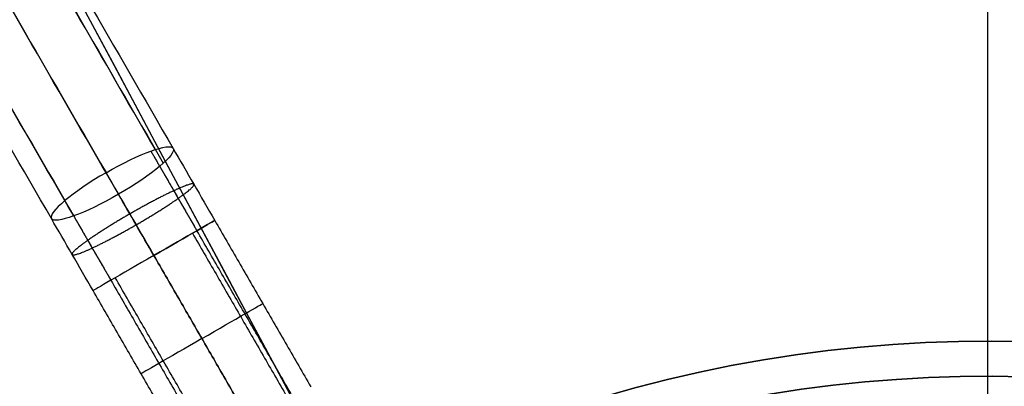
# Model space of a CAD drawing. Header units: millimetres. Extents: x -133 to 133, y 0 to 269.
# Tile 212 of 225: x -21 to 0, y 164 to 172. Entities that reach past the tile are written whole.
import ezdxf

# ---------------------------------------------------------------- set-up
doc = ezdxf.new("R2010")
doc.units = ezdxf.units.MM
for name, color, linetype, true_color in [('COTA', 252, 'Continuous', 0x696969), ('NEGRO', 7, 'Continuous', 0x1f1f1f), ('PANTALLA', 7, 'Continuous', 0xececec)]:
    doc.layers.add(name, color=color, linetype=linetype, true_color=true_color)

# ---------------------------------------------------------------- blocks, each defined once
blk = doc.blocks.new('DOME 29910')
at = {"layer": 'NEGRO', "extrusion": (0, 0, -1)}
for centre, radius, start, end in [((0, 136.25, -134), 116.5, 57.22053, 237.22053), ((0, 136.25, -123.5), 115.5, 57.22053, 237.22053), ((0, 136.25, -134), 115.5, 57.22053, 237.22053), ((0, 136.25, -128.75), 116.5, 57.22053, 237.22053), ((0, 136.25, -128.75), 115.5, 57.22053, 237.22053), ((0, 136.25, -123), 106.5, 57.22053, 237.22053), ((0, 136.25, -136), 115, 270, 90), ((0, 136.25, -129.5), 115, 1.96526, 90), ((0, 136.25, -136), 115, 90, 270), ((0, 136.25, -122.5), 106.5, 57.22053, 237.22053), ((0, 136.25, -136), 112, 270, 90), ((0, 136.25, -129.5), 112, 2.01792, 90), ((0, 136.25, -136), 112, 90, 270), ((0, 136.25, -128.75), 116.5, 237.22053, 57.22053), ((0, 136.25, -123.5), 116.5, 237.22053, 57.22053), ((0, 136.25, -134), 116.5, 237.22053, 57.22053), ((0, 136.25, -128.75), 115.5, 237.22053, 57.22053), ((0, 136.25, -134), 115.5, 237.22053, 57.22053), ((0, 136.25, -122.5), 106.5, 237.22053, 57.22053), ((0, 136.25, -123), 106.5, 237.22053, 57.22053), ((0, 136.25, -138.376), 28.25, 53.4512, 233.4512), ((0, 136.25, -137.626), 27.5, 53.4512, 233.4512), ((0, 136.25, -134), 29, 300, 120), ((0, 136.25, -133), 29, 300, 120), ((0, 136.25, -139.376), 28.25, 53.4512, 233.4512), ((0, 136.25, -137.876), 27.5, 53.4512, 233.4512)]:
    blk.add_arc(centre, radius, start, end, dxfattribs=at)
at = {"layer": 'NEGRO'}
for centre, radius, start, end in [((0, 136.25, 123.5), 116.5, 302.77947, 122.77947), ((0, 136.25, 123), 115, 90, 270), ((0, 136.25, 123), 115, 302.77947, 122.77947), ((0, 136.25, 122), 115, 302.77947, 122.77947), ((0, 136.25, 123), 115, 270, 90), ((0, 136.25, 123), 112, 90, 270), ((0, 136.25, 123), 112, 270, 90), ((0, 136.25, 122), 106.5, 302.77947, 122.77947), ((0, 136.25, 123.5), 115.5, 122.77947, 302.77947), ((0, 136.25, 122), 115, 122.77947, 302.77947), ((0, 136.25, 123), 115, 122.77947, 302.77947), ((0, 136.25, 122), 106.5, 122.77947, 302.77947), ((0, 136.25, 132), 29, 60, 240), ((0, 136.25, 137.376), 28.25, 306.5488, 126.5488)]:
    blk.add_arc(centre, radius, start, end, dxfattribs=at)
at = {"layer": 'NEGRO', "extrusion": (-0.492033, 0.852227, -0.177799)}
for start, end in [(90, 180), (180, 270), (270, 0)]:
    blk.add_arc((-68.125, 160.072, 128.972), 1.5, start, end, dxfattribs=at)
at = {"layer": 'NEGRO', "extrusion": (0.866025, 0.5, 2.22527e-09)}
blk.add_arc((153.6, 124.75, 69.625), 10, 79.7584, 90, dxfattribs=at)
at = {"layer": 'NEGRO', "extrusion": (0.492033, -0.852227, 0.177799)}
blk.add_arc((68.125, 160.072, -128.972), 1.5, 90, 180, dxfattribs=at)
at = {"layer": 'NEGRO', "extrusion": (0.866025, 0.5, -6.43038e-10)}
blk.add_arc((153.6, 124.75, 68.125), 11.5, 79.7584, 90, dxfattribs=at)
at = {"layer": 'NEGRO', "extrusion": (-0.866025, -0.5, 4.40862e-10)}
blk.add_arc((-153.6, 124.75, -68.125), 8.5, 90, 100.2416, dxfattribs=at)
at = {"layer": 'NEGRO', "extrusion": (-0.866025, -0.5, 7.49481e-10)}
blk.add_arc((-153.6, 124.75, -66.625), 10, 90, 100.2416, dxfattribs=at)
at = {"layer": 'NEGRO', "extrusion": (-0.5, 0.866025, 1.64093e-14)}
blk.add_arc((-68.125, 134.75, 153.6), 1.5, 180, 270, dxfattribs=at)
at = {"layer": 'NEGRO', "extrusion": (-0.5, 0.866025, 0)}
for centre, start, end in [((-68.125, 134.75, 153.6), 90, 180), ((-68.125, 134.75, 151.548), 90, 180), ((-68.125, 134.75, 151.548), 270, 360)]:
    blk.add_arc(centre, 1.5, start, end, dxfattribs=at)
at = {"layer": 'NEGRO', "extrusion": (-0.5, 0.866025, 9.4739e-15)}
blk.add_arc((-68.125, 134.75, 153.6), 1.5, 270, 0, dxfattribs=at)
at = {"layer": 'NEGRO', "extrusion": (0.5, -0.866025, 0)}
for centre, start, end in [((68.125, 134.75, -153.6), 90, 180), ((68.125, 134.75, -151.548), 270, 360), ((68.125, 134.75, -151.548), 90, 180)]:
    blk.add_arc(centre, 1.5, start, end, dxfattribs=at)
at = {"layer": 'NEGRO'}
for points, weights in [([(62.836, 38.671, 122.439), (257.995, 164.343, 122.439), (132.322, 359.501, 122.439), (-62.836, 233.829, 122.439)], [0.816490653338, 0.272163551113, 0.272163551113, 0.816490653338]), ([(62.453, 39.265, 123.146), (256.423, 164.172, 123.146), (131.516, 358.141, 123.146), (-62.453, 233.235, 123.146)], [0.816490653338, 0.272163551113, 0.272163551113, 0.816490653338]), ([(-62.836, 233.829, 122.439), (-257.995, 108.157, 122.439), (-132.322, -87.001, 122.439), (62.836, 38.671, 122.439)], [0.816490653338, 0.272163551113, 0.272163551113, 0.816490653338]), ([(-62.453, 233.235, 123.146), (-256.423, 108.328, 123.146), (-131.516, -85.641, 123.146), (62.453, 39.265, 123.146)], [0.816490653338, 0.272163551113, 0.272163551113, 0.816490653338]), ([(-17.867, 169.317, 135.634), (-17.542, 168.755, 135.752), (-17.213, 168.186, 135.811), (-16.883, 167.614, 135.811)], [0.816490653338, 0.814318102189, 0.814318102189, 0.816490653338]), ([(-17.678, 168.991, 133.547), (-17.416, 168.536, 133.642), (-17.15, 168.076, 133.689), (-16.883, 167.614, 133.689)], [0.816490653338, 0.814318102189, 0.814318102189, 0.816490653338]), ([(-16.949, 168.607, 134.71), (-16.988, 168.675, 135.585), (-17.554, 168.412, 136.204), (-18.315, 167.973, 136.204)], [0.954669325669, 0.768258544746, 0.768258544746, 0.954669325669]), ([(-18.181, 167.741, 133.216), (-17.42, 168.18, 133.216), (-16.91, 168.539, 133.835), (-16.949, 168.607, 134.71)], [0.954669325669, 0.768258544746, 0.768258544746, 0.954669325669]), ([(-19.704, 168.257, 135.634), (-19.379, 167.694, 135.752), (-19.05, 167.125, 135.811), (-18.72, 166.554, 135.811)], [0.816490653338, 0.814318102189, 0.814318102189, 0.816490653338]), ([(-18.315, 167.973, 136.204), (-19.076, 167.533, 136.204), (-19.586, 167.175, 135.585), (-19.547, 167.107, 134.71)], [0.954669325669, 0.768258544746, 0.768258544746, 0.954669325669]), ([(-19.515, 167.93, 133.547), (-19.253, 167.475, 133.642), (-18.987, 167.015, 133.689), (-18.72, 166.554, 133.689)], [0.816490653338, 0.814318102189, 0.814318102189, 0.816490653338]), ([(-19.547, 167.107, 134.71), (-19.508, 167.039, 133.835), (-18.942, 167.302, 133.216), (-18.181, 167.741, 133.216)], [0.954669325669, 0.768258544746, 0.768258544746, 0.954669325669])]:
    blk.add_rational_spline(points, weights, degree=3, dxfattribs=at)
for points in [[(-46.951, 220.571, 123.909), (-17.392, 169.374, 134.591)], [(-17.771, 169.35, 135.527), (-47.33, 220.548, 124.846)], [(-47.161, 220.255, 122.973), (-17.602, 169.057, 133.654)], [(-48.383, 220.052, 125.385), (-18.824, 168.855, 136.067)], [(-18.558, 168.393, 133.115), (-48.117, 219.59, 122.433)], [(-49.263, 219.454, 124.953), (-19.704, 168.257, 135.634)], [(-19.515, 167.93, 133.547), (-49.074, 219.128, 122.866)], [(-19.99, 167.874, 134.591), (-49.549, 219.071, 123.909)], [(-16.503, 167.834, 134.75), (-14.451, 164.28, 134.75)], [(-14.869, 164.126, 135.811), (-16.883, 167.614, 135.811)], [(-16.978, 167.56, 133.59), (-14.967, 164.076, 133.59)], [(-17.802, 167.084, 133.25), (-15.809, 163.631, 133.25)], [(-15.809, 163.631, 136.25), (-17.802, 167.084, 136.25)], [(-18.72, 166.554, 135.811), (-16.703, 163.059, 135.811)], [(-16.618, 163.129, 133.59), (-18.626, 166.608, 133.59)], [(-17.049, 162.78, 134.75), (-19.101, 166.334, 134.75)]]:
    blk.add_open_spline(points, degree=1, dxfattribs=at)
at = {"layer": 'PANTALLA', "extrusion": (0, 0, -1)}
for radius in [115, 115, 112, 112]:
    blk.add_arc((0, 136.25, -136), radius, 270, 90, dxfattribs=at)
at = {"layer": 'PANTALLA'}
for radius in [115, 115, 112, 112]:
    blk.add_arc((0, 136.25, 136), radius, 270, 90, dxfattribs=at)
at = {"layer": 'PANTALLA', "extrusion": (1, 0, 0)}
for radius in [115, 112]:
    blk.add_arc((136.25, 136, 0), radius, 0, 90, dxfattribs=at)
at = {"layer": 'PANTALLA', "extrusion": (0.881921, 0.471397, -6.12323e-17)}
for radius in [115, 112]:
    blk.add_arc((120.162, 136, 64.228), radius, 360, 90, dxfattribs=at)
at = {"layer": 'PANTALLA', "extrusion": (0.881921, -0.471397, 6.12323e-17)}
for radius in [115, 112]:
    blk.add_arc((120.162, 136, -64.228), radius, 360, 90, dxfattribs=at)

msp = doc.modelspace()

# ---------------------------------------------------------------- block references
at = {"layer": 'COTA'}
msp.add_blockref('DOME 29910', (0, 0, -50), dxfattribs=at)

doc.saveas('drawing.dxf')
